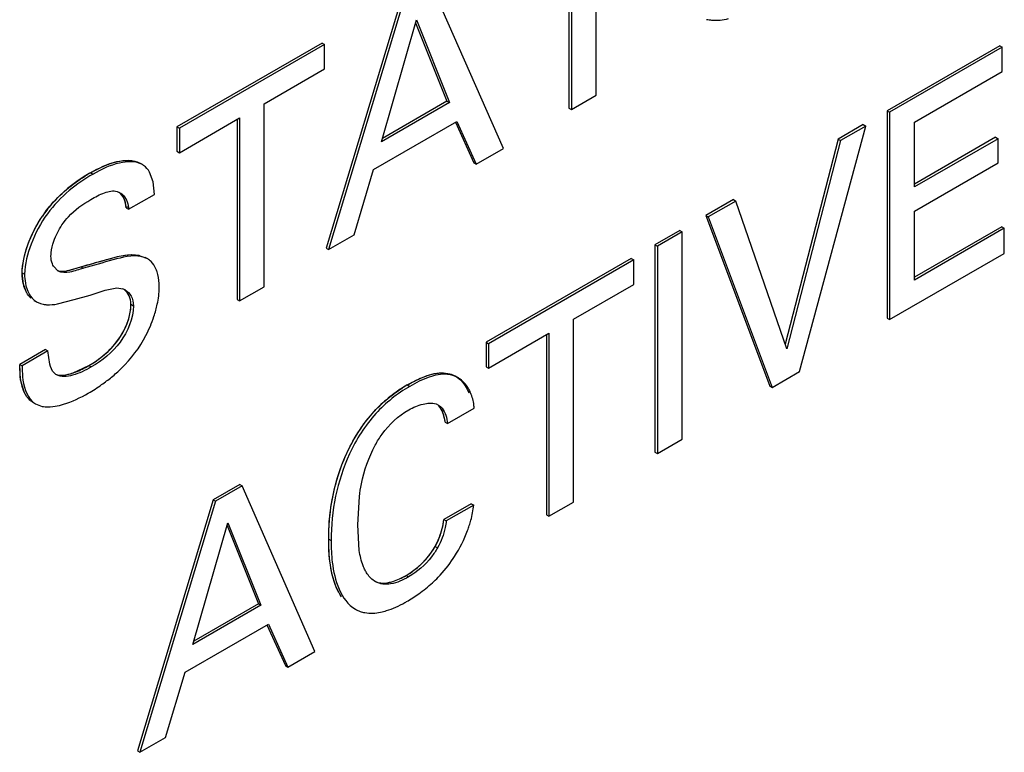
# Model space of a CAD drawing. Header units: inches. Extents: x 0 to 34, y 0 to 22.
# Tile 103 of 139: x 23.949 to 24.153, y 16.308 to 16.46. Entities that reach past the tile are written whole.
import ezdxf

# ---------------------------------------------------------------- set-up
doc = ezdxf.new("R2010")
doc.units = ezdxf.units.IN
doc.header["$LTSCALE"] = 1.87
doc.header["$MEASUREMENT"] = 0
doc.layers.get('0').update_dxf_attribs({"linetype": 'CONTINUOUS'})

msp = doc.modelspace()

# ---------------------------------------------------------------- linework, layer by layer
at = {"color": 7, "linetype": 'CONTINUOUS'}
for p, q in [((24.0684406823, 16.4443408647), (24.0684406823, 16.4822591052)), ((24.0628366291, 16.4790233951), (24.0628366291, 16.4416838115)), ((24.0633377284, 16.4793127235), (24.0633377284, 16.4413944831)), ((24.0492594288, 16.4332658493), (24.0342059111, 16.4675533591)), ((24.028190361, 16.4646587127), (24.012519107, 16.4126311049)), ((24.0286914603, 16.4643693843), (24.0130202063, 16.4123417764)), ((24.0240019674, 16.434695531), (24.0312183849, 16.4599316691)), ((24.0310579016, 16.4593704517), (24.0375703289, 16.4431083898)), ((24.0312183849, 16.4599316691), (24.0380714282, 16.4428190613)), ((24.0116892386, 16.4551311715), (23.9816322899, 16.437776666)), ((24.0116892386, 16.4551311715), (24.0121903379, 16.454841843)), ((24.0121903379, 16.454841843), (23.9821333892, 16.4374873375)), ((24.0121903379, 16.4497808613), (24.0121903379, 16.454841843)), ((24.1521127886, 16.4545822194), (24.128758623, 16.4410978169)), ((24.1526138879, 16.4542928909), (24.1292597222, 16.4408084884)), ((24.1521127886, 16.4545822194), (24.1526138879, 16.4542928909)), ((24.1526138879, 16.4492319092), (24.1526138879, 16.4542928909)), ((23.9997128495, 16.4425765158), (24.0121903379, 16.4497808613)), ((24.1344157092, 16.4387245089), (24.1526138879, 16.4492319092)), ((24.0380714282, 16.4428190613), (24.0240019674, 16.434695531)), ((24.0375703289, 16.4431083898), (24.0242001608, 16.4353886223)), ((24.0375703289, 16.4431083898), (24.0380714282, 16.4428190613)), ((24.0633377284, 16.4413944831), (24.0684406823, 16.4443408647)), ((23.9997128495, 16.4046582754), (23.9997128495, 16.4425765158)), ((24.0628366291, 16.4416838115), (24.0633377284, 16.4413944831)), ((24.128758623, 16.4410978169), (24.128758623, 16.3981197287)), ((24.128758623, 16.4410978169), (24.1292597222, 16.4408084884)), ((24.1292597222, 16.4408084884), (24.1292597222, 16.3978304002)), ((23.9821333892, 16.4324263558), (23.9946108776, 16.4396307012)), ((23.9941097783, 16.4393413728), (23.9941097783, 16.4020017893)), ((23.9946108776, 16.4396307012), (23.9946108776, 16.4017124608)), ((24.0223520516, 16.4289211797), (24.0396201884, 16.4388915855)), ((24.0393131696, 16.4387524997), (24.0431378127, 16.4303099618)), ((24.0396201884, 16.4388915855), (24.043638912, 16.4300206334)), ((24.1344157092, 16.4253309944), (24.1344157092, 16.4387245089)), ((23.9816322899, 16.437776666), (23.9816322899, 16.4327156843)), ((23.9816322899, 16.437776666), (23.9821333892, 16.4374873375)), ((23.9821333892, 16.4374873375), (23.9821333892, 16.4324263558)), ((24.1105921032, 16.387051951), (24.1243070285, 16.4379488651)), ((24.1238059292, 16.4382381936), (24.1185978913, 16.4352311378)), ((24.1243070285, 16.4379488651), (24.1190989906, 16.4349418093)), ((24.1238059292, 16.4382381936), (24.1243070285, 16.4379488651)), ((24.1185978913, 16.4352311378), (24.1076345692, 16.3927407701)), ((24.1190989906, 16.4349418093), (24.107964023, 16.3917861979)), ((24.1185978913, 16.4352311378), (24.1190989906, 16.4349418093)), ((24.1512347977, 16.4356207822), (24.1344157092, 16.4259096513)), ((24.151735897, 16.4353314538), (24.1344157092, 16.4253309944)), ((24.1512347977, 16.4356207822), (24.151735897, 16.4353314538)), ((24.151735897, 16.4303317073), (24.151735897, 16.4353314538)), ((23.9816322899, 16.4327156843), (23.9821333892, 16.4324263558)), ((24.043638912, 16.4300206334), (24.0492594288, 16.4332658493)), ((23.9744702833, 16.4299509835), (23.973969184, 16.4302403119)), ((23.9747048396, 16.4298041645), (23.9744694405, 16.429949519)), ((24.0183284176, 16.4154066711), (24.0223520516, 16.4289211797)), ((24.0431378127, 16.4303099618), (24.043638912, 16.4300206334)), ((24.1344157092, 16.420331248), (24.151735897, 16.4303317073)), ((23.9637405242, 16.4282762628), (23.9642416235, 16.4279869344)), ((23.9766703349, 16.4263766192), (23.9759698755, 16.4284099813)), ((23.9692307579, 16.4243902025), (23.9698213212, 16.4241378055)), ((23.9769734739, 16.4237884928), (23.9766703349, 16.4263766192)), ((23.9716122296, 16.4206929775), (23.9769734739, 16.4237884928)), ((24.0968936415, 16.4226993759), (24.0911729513, 16.4193963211)), ((24.0973947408, 16.4224100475), (24.0916740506, 16.4191069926)), ((24.0968936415, 16.4226993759), (24.0973947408, 16.4224100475)), ((24.107964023, 16.3917861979), (24.0973947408, 16.4224100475)), ((23.9711111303, 16.4209823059), (23.9716122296, 16.4206929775)), ((24.1344157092, 16.4060452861), (24.1344157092, 16.420331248)), ((24.0911729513, 16.4193963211), (24.1044223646, 16.3840682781)), ((24.0911729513, 16.4193963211), (24.0916740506, 16.4191069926)), ((24.0916740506, 16.4191069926), (24.1049234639, 16.3837789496)), ((24.0858117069, 16.4163008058), (24.0806567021, 16.4133243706)), ((24.0858117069, 16.4163008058), (24.0863128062, 16.4160114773)), ((24.1525252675, 16.417080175), (24.1344157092, 16.406623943)), ((24.1530263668, 16.4167908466), (24.1344157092, 16.4060452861)), ((24.1525252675, 16.417080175), (24.1530263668, 16.4167908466)), ((24.1530263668, 16.4115529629), (24.1530263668, 16.4167908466)), ((24.0130202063, 16.4123417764), (24.0183284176, 16.4154066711)), ((24.0863128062, 16.4160114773), (24.0811578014, 16.4130350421)), ((24.0863128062, 16.3730333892), (24.0863128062, 16.4160114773)), ((24.012519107, 16.4126311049), (24.0130202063, 16.4123417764)), ((24.0806567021, 16.4133243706), (24.0806567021, 16.3703462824)), ((24.0806567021, 16.4133243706), (24.0811578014, 16.4130350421)), ((24.0811578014, 16.4130350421), (24.0811578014, 16.370056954)), ((23.9737392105, 16.4111927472), (23.9742403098, 16.4109034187)), ((23.9755642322, 16.4104315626), (23.9742403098, 16.4109034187)), ((23.975563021, 16.4104294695), (23.9750619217, 16.410718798)), ((24.0757511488, 16.4104919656), (24.0456981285, 16.3931397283)), ((24.0762522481, 16.4102026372), (24.0461992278, 16.3928503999)), ((24.0757511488, 16.4104919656), (24.0762522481, 16.4102026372)), ((24.0762522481, 16.4051416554), (24.0762522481, 16.4102026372)), ((24.1292597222, 16.3978304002), (24.1530263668, 16.4115529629)), ((23.9570054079, 16.4078911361), (23.956027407, 16.4089176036)), ((23.9590933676, 16.4080122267), (23.9617311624, 16.4087829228)), ((23.9617311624, 16.4087829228), (23.9622322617, 16.4084935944)), ((23.9495659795, 16.4075342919), (23.9500670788, 16.4072449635)), ((23.9667464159, 16.4039297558), (23.9691470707, 16.4043989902)), ((23.9691470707, 16.4043989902), (23.9704127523, 16.404213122)), ((23.9946108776, 16.4017124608), (23.9997128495, 16.4046582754)), ((24.0637796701, 16.3979401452), (24.0762522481, 16.4051416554)), ((23.9568805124, 16.4010876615), (23.9603472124, 16.401977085)), ((23.9603472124, 16.401977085), (23.9636502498, 16.4029332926)), ((23.9636502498, 16.4029332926), (23.964035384, 16.4030460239)), ((23.964035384, 16.4030460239), (23.9667464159, 16.4039297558)), ((23.9941097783, 16.4020017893), (23.9946108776, 16.4017124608)), ((23.9520030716, 16.4018320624), (23.9525041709, 16.4015427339)), ((23.9525041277, 16.4015427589), (23.9533726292, 16.401165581)), ((23.9533726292, 16.401165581), (23.9539316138, 16.4010212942)), ((23.9720892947, 16.4010151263), (23.9725903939, 16.4007257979)), ((24.0637796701, 16.3600230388), (24.0637796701, 16.3979401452)), ((24.128758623, 16.3981197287), (24.1292597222, 16.3978304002)), ((24.0461992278, 16.3877894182), (24.0586767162, 16.3949937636)), ((24.0581756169, 16.3947044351), (24.0581756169, 16.3573659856)), ((24.0586767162, 16.3949937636), (24.0586767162, 16.3570766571)), ((24.0456981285, 16.3931397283), (24.0456981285, 16.3880787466)), ((24.0456981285, 16.3931397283), (24.0461992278, 16.3928503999)), ((24.0461992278, 16.3928503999), (24.0461992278, 16.3877894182)), ((23.9544086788, 16.3916377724), (23.9490474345, 16.3885422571)), ((23.9549097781, 16.391348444), (23.9495485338, 16.3882529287)), ((23.9544086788, 16.3916377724), (23.9549097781, 16.391348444)), ((23.9552685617, 16.388589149), (23.9549097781, 16.391348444)), ((23.9490474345, 16.3885422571), (23.9495485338, 16.3882529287)), ((23.9492489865, 16.3853912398), (23.9490474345, 16.3885422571)), ((23.9633810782, 16.3883077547), (23.9638821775, 16.3880184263)), ((24.0456981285, 16.3880787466), (24.0461992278, 16.3877894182)), ((24.0398124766, 16.3858222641), (24.0393113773, 16.3861115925)), ((24.1049234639, 16.3837789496), (24.1105921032, 16.387051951)), ((23.9499428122, 16.3828775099), (23.9492489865, 16.3853912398)), ((24.0293511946, 16.3842942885), (24.0298522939, 16.3840049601)), ((24.1044223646, 16.3840682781), (24.1049234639, 16.3837789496)), ((23.9512149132, 16.3811051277), (23.9517160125, 16.3808157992)), ((23.9517160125, 16.3808157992), (23.9523523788, 16.3803527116)), ((23.9518514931, 16.3806424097), (23.9523525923, 16.3803530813)), ((23.9523525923, 16.3803530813), (23.9536849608, 16.3798630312)), ((24.0352940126, 16.38035505), (24.035827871, 16.380118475)), ((24.0376874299, 16.3763249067), (24.0432028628, 16.3795094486)), ((24.0371863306, 16.3766142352), (24.0376874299, 16.3763249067)), ((24.0811578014, 16.370056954), (24.0863128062, 16.3730333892)), ((24.0806567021, 16.3703462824), (24.0811578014, 16.370056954)), ((23.9946518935, 16.363666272), (23.9891374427, 16.3604822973)), ((23.9951529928, 16.3633769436), (23.989638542, 16.3601929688)), ((23.9946518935, 16.363666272), (23.9951529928, 16.3633769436)), ((24.0102055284, 16.3290900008), (23.9951529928, 16.3633769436)), ((24.0190767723, 16.3552861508), (24.0194192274, 16.3611730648)), ((23.9891374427, 16.3604822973), (23.9734652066, 16.3084552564)), ((23.989638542, 16.3601929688), (23.9739663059, 16.3081659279)), ((23.9891374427, 16.3604822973), (23.989638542, 16.3601929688)), ((24.0426006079, 16.35968015), (24.0369280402, 16.3564048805)), ((24.0431017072, 16.3593908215), (24.0374291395, 16.356115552)), ((24.0426006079, 16.35968015), (24.0431017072, 16.3593908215)), ((24.0586767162, 16.3570766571), (24.0637796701, 16.3600230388)), ((24.0581756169, 16.3573659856), (24.0586767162, 16.3570766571)), ((23.9849431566, 16.3305168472), (23.9921654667, 16.3557552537)), ((23.9920048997, 16.3551941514), (23.9985164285, 16.3389325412)), ((23.9921654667, 16.3557552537), (23.9990175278, 16.3386432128)), ((24.0194054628, 16.3499624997), (24.0190767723, 16.3552861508)), ((24.0369280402, 16.3564048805), (24.0374291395, 16.356115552)), ((24.0130612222, 16.3523302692), (24.0135623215, 16.3520409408)), ((24.0351249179, 16.3508448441), (24.0356260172, 16.3505555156)), ((24.0290919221, 16.3447986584), (24.0295930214, 16.34450933)), ((23.9985164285, 16.3389325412), (23.9851415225, 16.3312100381)), ((23.9985164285, 16.3389325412), (23.9990175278, 16.3386432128)), ((23.9990175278, 16.3386432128), (23.9849431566, 16.3305168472)), ((24.0181127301, 16.3381252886), (24.0186138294, 16.3378359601)), ((23.9832942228, 16.324741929), (24.0005662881, 16.334714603)), ((24.0005662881, 16.334714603), (24.0045850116, 16.3258447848)), ((24.0002592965, 16.3345755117), (24.0040839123, 16.3261341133)), ((24.0045850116, 16.3258447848), (24.0102055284, 16.3290900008)), ((23.9792754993, 16.3112313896), (23.9832942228, 16.324741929)), ((24.0040839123, 16.3261341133), (24.0045850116, 16.3258447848)), ((23.9739663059, 16.3081659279), (23.9792754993, 16.3112313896)), ((23.9734652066, 16.3084552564), (23.9739663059, 16.3081659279))]:
    msp.add_line(p, q, dxfattribs=at)
at = {"color": 40, "linetype": 'CONTINUOUS'}
for p, q in [((23.9715085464, 16.421211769), (23.9711111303, 16.4209823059)), ((23.9603481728, 16.4083503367), (23.9617311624, 16.4087829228)), ((23.9498248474, 16.4051967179), (23.9495659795, 16.4075342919)), ((23.9504886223, 16.4034324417), (23.9498248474, 16.4051967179)), ((23.9491774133, 16.3859392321), (23.9490474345, 16.3885422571)), ((23.960102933, 16.3867859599), (23.9633810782, 16.3883077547)), ((23.9495290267, 16.3840364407), (23.9491774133, 16.3859392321))]:
    msp.add_line(p, q, dxfattribs=at)
at = {"color": 7, "linetype": 'CONTINUOUS'}
for centre, radius, start, end in [((23.9794025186, 16.4002480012), 0.0320883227, 124.6523746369, 129.5141512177), ((23.9823404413, 16.3959712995), 0.037276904, 119.9316314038, 124.6294263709), ((23.9737713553, 16.4073240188), 0.0035852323, 45.9894102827, 60.0174990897), ((23.9694051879, 16.4013917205), 0.0029959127, 59.9948345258, 70.3475988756), ((23.9462419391, 16.4125904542), 0.0344727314, 305.0157669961, 309.3061916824), ((24.0371028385, 16.3811347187), 0.0054143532, 53.5677053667, 59.969833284), ((23.9446762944, 16.4148272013), 0.0372029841, 299.9745242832, 305.013925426), ((24.0438280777, 16.3592536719), 0.0289242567, 120.0337546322, 125.4803923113), ((24.0444097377, 16.3584137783), 0.0299458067, 125.4539107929, 133.2781367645), ((24.0178771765, 16.3631075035), 0.0255797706, 339.4827934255, 341.9117428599), ((24.015507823, 16.3638101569), 0.0280210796, 326.5217168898, 327.555762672), ((24.014464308, 16.3653221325), 0.0298033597, 305.3744187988, 312.4220503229), ((24.0132320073, 16.3670400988), 0.0319175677, 299.9787586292, 305.3928024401), ((24.0156121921, 16.36289008), 0.0271334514, 299.2062042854, 300.0039616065), ((24.0218206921, 16.3433848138), 0.0064088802, 239.975157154, 249.5078467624)]:
    msp.add_arc(centre, radius, start, end, dxfattribs=at)
at = {"color": 40, "linetype": 'CONTINUOUS'}
for centre, radius, start, end in [((23.9836728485, 16.3937462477), 0.0398700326, 119.9955330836, 121.2455603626), ((23.9748463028, 16.405124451), 0.0253984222, 139.1275135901, 146.1262675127), ((24.0435286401, 16.359747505), 0.0283468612, 120.0093708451, 122.3444927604)]:
    msp.add_arc(centre, radius, start, end, dxfattribs=at)
at = {"color": 7, "linetype": 'CONTINUOUS'}
for points, knots in [([(24.0913318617, 16.4600533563), (24.0916822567, 16.459979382), (24.0931969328, 16.4597732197), (24.0947441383, 16.4599497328), (24.0958811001, 16.4602094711)], [0, 0, 0, 0, 0.2349286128, 1, 1, 1, 1]), ([(23.9637405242, 16.4282762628), (23.965449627, 16.4292630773), (23.9686140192, 16.4308086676), (23.972588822, 16.4310373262), (23.9739692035, 16.4302403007)], [0, 0, 0, 0, 0.5531992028, 1, 1, 1, 1]), ([(23.9744702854, 16.4299509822), (23.9730899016, 16.4307479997), (23.9691151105, 16.4305193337), (23.9659507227, 16.4289737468), (23.9642416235, 16.4279869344)], [0, 0, 0, 0, 0.4468010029, 1, 1, 1, 1]), ([(23.9642416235, 16.4279869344), (23.9625156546, 16.4269903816), (23.9590237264, 16.4246219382), (23.9544438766, 16.4198019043), (23.9512616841, 16.4138424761), (23.9500670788, 16.4093773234), (23.9500670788, 16.4072449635)], [0, 0, 0, 0, 0.2289918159, 0.4822979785, 0.7549971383, 1, 1, 1, 1]), ([(23.9519575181, 16.4161735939), (23.952402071, 16.4170675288), (23.9542523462, 16.420367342), (23.9568424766, 16.423232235), (23.9589857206, 16.425003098)], [0, 0, 0, 0, 0.2642201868, 1, 1, 1, 1]), ([(23.9637770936, 16.4227189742), (23.9646968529, 16.4232500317), (23.9663528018, 16.4241812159), (23.9683953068, 16.424632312), (23.9692307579, 16.4243902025)], [0, 0, 0, 0, 0.5497540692, 1, 1, 1, 1]), ([(23.9578084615, 16.417479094), (23.9582096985, 16.4180717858), (23.9598815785, 16.4201591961), (23.9620909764, 16.4217454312), (23.9637770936, 16.4227189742)], [0, 0, 0, 0, 0.2687973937, 1, 1, 1, 1]), ([(23.9698213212, 16.4241378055), (23.970081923, 16.4239873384), (23.9711235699, 16.4231318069), (23.9715612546, 16.4217172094), (23.9716122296, 16.4206929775)], [0, 0, 0, 0, 0.226867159, 1, 1, 1, 1]), ([(23.9711111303, 16.4209823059), (23.9711001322, 16.4212032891), (23.9710145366, 16.4220198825), (23.9707396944, 16.4228243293), (23.9704216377, 16.4233333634)], [0, 0, 0, 0, 0.2693369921, 1, 1, 1, 1]), ([(23.9495659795, 16.4075342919), (23.9495659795, 16.4082084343), (23.9498536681, 16.4112097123), (23.9509204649, 16.4140882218), (23.9519575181, 16.4161735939)], [0, 0, 0, 0, 0.2244787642, 1, 1, 1, 1]), ([(23.9555284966, 16.4109902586), (23.9555284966, 16.4112305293), (23.9555911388, 16.4122773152), (23.9558508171, 16.4133046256), (23.9561119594, 16.4140677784)], [0, 0, 0, 0, 0.2295141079, 1, 1, 1, 1]), ([(23.956027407, 16.4089176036), (23.9559464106, 16.4090619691), (23.9556431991, 16.4097116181), (23.9555284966, 16.4104407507), (23.9555284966, 16.4109902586)], [0, 0, 0, 0, 0.2315035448, 1, 1, 1, 1]), ([(23.9617311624, 16.4087829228), (23.9637745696, 16.4093593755), (23.967643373, 16.4104556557), (23.9718033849, 16.4115672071), (23.9737392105, 16.4111927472)], [0, 0, 0, 0, 0.5184926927, 1, 1, 1, 1]), ([(23.9742403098, 16.4109034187), (23.9723044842, 16.4112778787), (23.9681444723, 16.4101663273), (23.9642756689, 16.409070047), (23.9622322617, 16.4084935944)], [0, 0, 0, 0, 0.4815073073, 1, 1, 1, 1]), ([(23.9622322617, 16.4084935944), (23.9613048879, 16.4082140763), (23.9596842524, 16.4075938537), (23.9577104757, 16.4074840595), (23.9570054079, 16.4078911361)], [0, 0, 0, 0, 0.5433150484, 1, 1, 1, 1]), ([(23.9774985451, 16.407750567), (23.9774309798, 16.4079637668), (23.9771466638, 16.4087434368), (23.9766990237, 16.4094796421), (23.9762623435, 16.4099025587)], [0, 0, 0, 0, 0.2689538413, 1, 1, 1, 1]), ([(23.9500539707, 16.4044099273), (23.9499715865, 16.4046449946), (23.9496738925, 16.4056605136), (23.9495659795, 16.4067264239), (23.9495659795, 16.4075342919)], [0, 0, 0, 0, 0.2356639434, 1, 1, 1, 1]), ([(23.9500670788, 16.4072449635), (23.9500670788, 16.4066265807), (23.9502103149, 16.4045558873), (23.9512116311, 16.4022890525), (23.9525041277, 16.4015427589)], [0, 0, 0, 0, 0.2929523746, 1, 1, 1, 1]), ([(23.9779516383, 16.4044744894), (23.9779516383, 16.4047650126), (23.9779176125, 16.4058684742), (23.9777444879, 16.4069745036), (23.9774985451, 16.407750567)], [0, 0, 0, 0, 0.2630061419, 1, 1, 1, 1]), ([(23.9513497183, 16.4023126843), (23.9512070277, 16.4024447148), (23.9506441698, 16.4030538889), (23.9502630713, 16.403813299), (23.9500539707, 16.4044099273)], [0, 0, 0, 0, 0.235180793, 1, 1, 1, 1]), ([(23.9709033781, 16.4039861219), (23.9714096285, 16.4036938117), (23.9723277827, 16.4027119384), (23.9725903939, 16.401409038), (23.9725903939, 16.4007257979)], [0, 0, 0, 0, 0.4610909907, 1, 1, 1, 1]), ([(23.9772573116, 16.399780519), (23.9773677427, 16.4001873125), (23.9777414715, 16.4017259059), (23.9779516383, 16.4033119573), (23.9779516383, 16.4044744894)], [0, 0, 0, 0, 0.2661006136, 1, 1, 1, 1]), ([(23.9539316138, 16.4010212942), (23.9541612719, 16.4009745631), (23.9551431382, 16.4008476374), (23.9561398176, 16.4009543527), (23.9568805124, 16.4010876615)], [0, 0, 0, 0, 0.237460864, 1, 1, 1, 1]), ([(23.9633810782, 16.3883077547), (23.9656564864, 16.3896215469), (23.969853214, 16.3930492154), (23.9720892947, 16.3983391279), (23.9720892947, 16.4010151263)], [0, 0, 0, 0, 0.4954236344, 1, 1, 1, 1]), ([(23.9725903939, 16.4007257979), (23.9725903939, 16.3980497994), (23.9703543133, 16.3927598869), (23.9661575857, 16.3893322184), (23.9638821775, 16.3880184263)], [0, 0, 0, 0, 0.5045763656, 1, 1, 1, 1]), ([(23.9752118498, 16.3945554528), (23.975861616, 16.3958123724), (23.9765950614, 16.3975465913), (23.9771374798, 16.3993390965), (23.9772573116, 16.399780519)], [0, 0, 0, 0, 0.7557067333, 1, 1, 1, 1]), ([(23.9680791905, 16.3859164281), (23.9687763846, 16.386487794), (23.9715784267, 16.3889759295), (23.9739046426, 16.3920267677), (23.9752118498, 16.3945554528)], [0, 0, 0, 0, 0.2405045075, 1, 1, 1, 1]), ([(23.9495485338, 16.3882529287), (23.9495485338, 16.3875011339), (23.9496178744, 16.3849345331), (23.9503416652, 16.3820705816), (23.9517160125, 16.3808157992)], [0, 0, 0, 0, 0.2877362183, 1, 1, 1, 1]), ([(23.9566605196, 16.3864112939), (23.9564884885, 16.3865106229), (23.9557853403, 16.387056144), (23.9554430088, 16.3879339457), (23.9552685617, 16.388589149)], [0, 0, 0, 0, 0.2265918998, 1, 1, 1, 1]), ([(23.9638821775, 16.3880184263), (23.9626526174, 16.3873084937), (23.960453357, 16.3862065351), (23.9576195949, 16.3858575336), (23.9566605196, 16.3864112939)], [0, 0, 0, 0, 0.5617927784, 1, 1, 1, 1]), ([(23.9578078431, 16.3863348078), (23.9587413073, 16.3863521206), (23.9606973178, 16.386899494), (23.962471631, 16.3877826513), (23.9633810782, 16.3883077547)], [0, 0, 0, 0, 0.4706289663, 1, 1, 1, 1]), ([(24.0293511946, 16.3842942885), (24.0302228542, 16.3847975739), (24.0323230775, 16.3858794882), (24.0356712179, 16.387070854), (24.0383245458, 16.3866813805), (24.0393113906, 16.3861115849)], [0, 0, 0, 0, 0.2872750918, 0.6747624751, 1, 1, 1, 1]), ([(24.0398124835, 16.3858222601), (24.0391623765, 16.3861976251), (24.0371433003, 16.3867987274), (24.0336024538, 16.3859818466), (24.031137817, 16.384747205), (24.0298522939, 16.3840049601)], [0, 0, 0, 0, 0.2137840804, 0.577263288, 1, 1, 1, 1]), ([(24.0298522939, 16.3840049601), (24.0272558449, 16.3825058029), (24.0222194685, 16.3784608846), (24.015464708, 16.3678045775), (24.0135623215, 16.3581596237), (24.0135623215, 16.3520409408)], [0, 0, 0, 0, 0.2408292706, 0.5085141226, 1, 1, 1, 1]), ([(24.0423399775, 16.3829506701), (24.0422178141, 16.3832095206), (24.0417031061, 16.3841679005), (24.0409637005, 16.3850148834), (24.0403182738, 16.3854908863)], [0, 0, 0, 0, 0.2630307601, 1, 1, 1, 1]), ([(23.9564086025, 16.3798796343), (23.9569854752, 16.3799750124), (23.9593877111, 16.3805652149), (23.9616338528, 16.38165929), (23.9632634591, 16.3826002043)], [0, 0, 0, 0, 0.2370638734, 1, 1, 1, 1]), ([(24.0432028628, 16.3795094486), (24.0431806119, 16.3798223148), (24.0430476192, 16.3810010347), (24.0427124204, 16.3821615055), (24.0423399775, 16.3829506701)], [0, 0, 0, 0, 0.2644005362, 1, 1, 1, 1]), ([(23.9536849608, 16.3798630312), (23.9538955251, 16.3798207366), (23.9547998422, 16.3796965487), (23.9557217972, 16.3797660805), (23.9564086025, 16.3798796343)], [0, 0, 0, 0, 0.2357779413, 1, 1, 1, 1]), ([(24.0137870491, 16.3604750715), (24.0141115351, 16.3622572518), (24.0158947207, 16.3694807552), (24.0197744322, 16.3763479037), (24.0238806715, 16.3802153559)], [0, 0, 0, 0, 0.2430779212, 1, 1, 1, 1]), ([(24.0296460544, 16.3791242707), (24.0305733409, 16.3796596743), (24.0323712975, 16.3804594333), (24.0344459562, 16.3806326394), (24.0352940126, 16.38035505)], [0, 0, 0, 0, 0.5454447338, 1, 1, 1, 1]), ([(24.035827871, 16.380118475), (24.0361035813, 16.379959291), (24.0372036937, 16.3789689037), (24.037520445, 16.3774349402), (24.0376874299, 16.3763249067)], [0, 0, 0, 0, 0.2209500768, 1, 1, 1, 1]), ([(24.0227008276, 16.3718230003), (24.0231299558, 16.3726167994), (24.0249102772, 16.3754969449), (24.0274971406, 16.3778835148), (24.0296460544, 16.3791242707)], [0, 0, 0, 0, 0.2666761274, 1, 1, 1, 1]), ([(24.0371863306, 16.3766142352), (24.0371494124, 16.3768596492), (24.0369864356, 16.3777822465), (24.0367145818, 16.3787034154), (24.0363740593, 16.3793045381)], [0, 0, 0, 0, 0.2642841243, 1, 1, 1, 1]), ([(24.0194192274, 16.3611730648), (24.0195310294, 16.3620480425), (24.0201342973, 16.3657221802), (24.0213487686, 16.3693219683), (24.0227008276, 16.3718230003)], [0, 0, 0, 0, 0.2367908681, 1, 1, 1, 1]), ([(24.0130612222, 16.3523302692), (24.0130612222, 16.3529817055), (24.0131181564, 16.3557089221), (24.0134151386, 16.358432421), (24.0137870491, 16.3604750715)], [0, 0, 0, 0, 0.2388253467, 1, 1, 1, 1]), ([(24.0421927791, 16.3551654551), (24.0423104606, 16.3555260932), (24.0427256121, 16.356906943), (24.0430098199, 16.358331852), (24.0431017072, 16.3593908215)], [0, 0, 0, 0, 0.2630192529, 1, 1, 1, 1]), ([(24.0351249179, 16.3508448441), (24.035371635, 16.3512925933), (24.0362416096, 16.3530470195), (24.0367270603, 16.3549747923), (24.0369280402, 16.3564048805)], [0, 0, 0, 0, 0.2614462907, 1, 1, 1, 1]), ([(24.0374291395, 16.356115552), (24.0373644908, 16.3556555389), (24.0370327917, 16.3537298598), (24.0363449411, 16.3518602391), (24.0356260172, 16.3505555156)], [0, 0, 0, 0, 0.2377083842, 1, 1, 1, 1]), ([(24.015725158, 16.340369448), (24.0146333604, 16.3419340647), (24.0133127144, 16.3459925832), (24.0130612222, 16.3501117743), (24.0130612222, 16.3523302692)], [0, 0, 0, 0, 0.462363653, 1, 1, 1, 1]), ([(24.0135623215, 16.3520409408), (24.0135623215, 16.3505431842), (24.0137482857, 16.3455867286), (24.0154837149, 16.339643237), (24.0186138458, 16.3378359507)], [0, 0, 0, 0, 0.2929784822, 1, 1, 1, 1]), ([(24.0206037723, 16.3459122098), (24.0204516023, 16.3462059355), (24.0198784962, 16.3474993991), (24.0195672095, 16.3488936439), (24.0194054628, 16.3499624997)], [0, 0, 0, 0, 0.234308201, 1, 1, 1, 1]), ([(24.0290919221, 16.3447986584), (24.0296605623, 16.3451269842), (24.0320318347, 16.3467332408), (24.0340392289, 16.3489235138), (24.0351249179, 16.3508448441)], [0, 0, 0, 0, 0.2293083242, 1, 1, 1, 1]), ([(24.0356260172, 16.3505555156), (24.0352534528, 16.3498961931), (24.0336336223, 16.3475256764), (24.03141898, 16.3455636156), (24.0295930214, 16.34450933)], [0, 0, 0, 0, 0.2642583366, 1, 1, 1, 1]), ([(24.034569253, 16.3433214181), (24.0349631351, 16.3436820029), (24.0365526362, 16.3452201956), (24.0379546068, 16.3469538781), (24.0388800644, 16.3483531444)], [0, 0, 0, 0, 0.2414543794, 1, 1, 1, 1]), ([(24.0227622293, 16.3435138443), (24.0220702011, 16.3439134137), (24.021279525, 16.3447261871), (24.0207344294, 16.3456600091), (24.0206037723, 16.3459122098)], [0, 0, 0, 0, 0.7377648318, 1, 1, 1, 1]), ([(24.0295930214, 16.34450933), (24.0284456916, 16.3438468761), (24.0262720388, 16.3427735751), (24.0236766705, 16.3429858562), (24.0227622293, 16.3435138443)], [0, 0, 0, 0, 0.5564776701, 1, 1, 1, 1]), ([(24.0254523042, 16.3433501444), (24.0257525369, 16.3434055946), (24.0270250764, 16.3437259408), (24.0282222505, 16.3442965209), (24.0290919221, 16.3447986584)], [0, 0, 0, 0, 0.2331437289, 1, 1, 1, 1]), ([(24.0238133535, 16.3371957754), (24.0242298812, 16.3372836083), (24.0259828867, 16.3377546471), (24.0276416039, 16.3385295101), (24.0288520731, 16.3392061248)], [0, 0, 0, 0, 0.2348717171, 1, 1, 1, 1]), ([(24.0195770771, 16.3373814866), (24.0198917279, 16.3372641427), (24.0212684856, 16.3368705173), (24.0227473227, 16.3369709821), (24.0238133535, 16.3371957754)], [0, 0, 0, 0, 0.235614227, 1, 1, 1, 1])]:
    msp.add_open_spline(points, degree=3, knots=knots, dxfattribs=at)
at = {"color": 40, "linetype": 'CONTINUOUS'}
for points, knots in [([(23.9637405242, 16.4282762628), (23.9644944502, 16.4287115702), (23.968189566, 16.4306468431), (23.9721863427, 16.4314594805), (23.9742037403, 16.430093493)], [0, 0, 0, 0, 0.2019710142, 1, 1, 1, 1]), ([(23.9617311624, 16.4087829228), (23.9635027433, 16.4092826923), (23.967554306, 16.4104217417), (23.9717528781, 16.411576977), (23.9737392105, 16.4111927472)], [0, 0, 0, 0, 0.4336376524, 1, 1, 1, 1]), ([(23.9633810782, 16.3883077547), (23.9659527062, 16.3897925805), (23.9706185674, 16.3936610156), (23.9720892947, 16.3993692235), (23.9720892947, 16.4010151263)], [0, 0, 0, 0, 0.6433786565, 1, 1, 1, 1]), ([(24.0293511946, 16.3842942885), (24.0322378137, 16.3859609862), (24.0377977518, 16.3881785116), (24.0412700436, 16.3847979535), (24.042089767, 16.3826504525)], [0, 0, 0, 0, 0.553029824, 1, 1, 1, 1]), ([(23.9512149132, 16.3811051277), (23.9507226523, 16.3815545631), (23.9500628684, 16.3824429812), (23.9496511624, 16.3835913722), (23.9495290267, 16.3840364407)], [0, 0, 0, 0, 0.6355426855, 1, 1, 1, 1]), ([(24.0130612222, 16.3523302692), (24.0130612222, 16.3573715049), (24.0143105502, 16.3662508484), (24.019308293, 16.3750467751), (24.0215042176, 16.3776967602), (24.0216505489, 16.3778691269)], [0, 0, 0, 0, 0.6370316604, 0.9760667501, 1, 1, 1, 1]), ([(24.0351249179, 16.3508448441), (24.035437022, 16.3514112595), (24.0363252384, 16.3532695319), (24.0367551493, 16.3551746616), (24.0369280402, 16.3564048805)], [0, 0, 0, 0, 0.3151519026, 1, 1, 1, 1]), ([(24.0226986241, 16.3435829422), (24.0230616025, 16.343425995), (24.0249068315, 16.3429211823), (24.0272960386, 16.3437617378), (24.0290919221, 16.3447986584)], [0, 0, 0, 0, 0.2103568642, 1, 1, 1, 1])]:
    msp.add_open_spline(points, degree=3, knots=knots, dxfattribs=at)
at = {"color": 7, "linetype": 'CONTINUOUS'}
for points in [[(23.9759698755, 16.4284099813), (23.975662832, 16.4289572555), (23.975220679, 16.4294468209), (23.9747048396, 16.4298041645)], [(23.9561119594, 16.4140677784), (23.9565231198, 16.4152693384), (23.9570965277, 16.4164274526), (23.9578084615, 16.417479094)], [(24.0391552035, 16.3487774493), (24.0402275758, 16.3504642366), (24.0411342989, 16.3522698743), (24.0418343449, 16.354142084)]]:
    msp.add_open_spline(points, degree=3, dxfattribs=at)
at = {"color": 40, "linetype": 'CONTINUOUS'}
for points in [[(23.955640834, 16.421744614), (23.9578915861, 16.4243491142), (23.9604864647, 16.426312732), (23.962991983, 16.4278332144)], [(23.9711111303, 16.4209823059), (23.9710411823, 16.4223877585), (23.9704855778, 16.4235600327), (23.9696343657, 16.4242163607)], [(23.9495659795, 16.4075342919), (23.9495659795, 16.4110286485), (23.9513079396, 16.4156304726), (23.9537588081, 16.4192806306)], [(23.9569150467, 16.4079964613), (23.9578844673, 16.4076748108), (23.9591142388, 16.4079724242), (23.9603481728, 16.4083503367)], [(23.9720892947, 16.4010151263), (23.9720892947, 16.4023459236), (23.9715670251, 16.4033849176), (23.9707888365, 16.4040105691)], [(23.9564886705, 16.3865427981), (23.9574551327, 16.3861645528), (23.9587472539, 16.3863328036), (23.960102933, 16.3867859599)], [(24.0216505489, 16.3778691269), (24.0236991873, 16.3802822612), (24.0260491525, 16.3822314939), (24.0283628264, 16.3836962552)], [(24.0371863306, 16.3766142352), (24.0369881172, 16.3779318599), (24.0366187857, 16.3792058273), (24.0358925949, 16.3799639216)], [(24.0151775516, 16.3412521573), (24.0135969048, 16.3441167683), (24.0130612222, 16.3481697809), (24.0130612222, 16.3523302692)], [(24.0290919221, 16.3447986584), (24.0312346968, 16.3460358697), (24.0336342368, 16.3482068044), (24.0351249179, 16.3508448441)]]:
    msp.add_open_spline(points, degree=3, dxfattribs=at)

doc.saveas('drawing.dxf')
